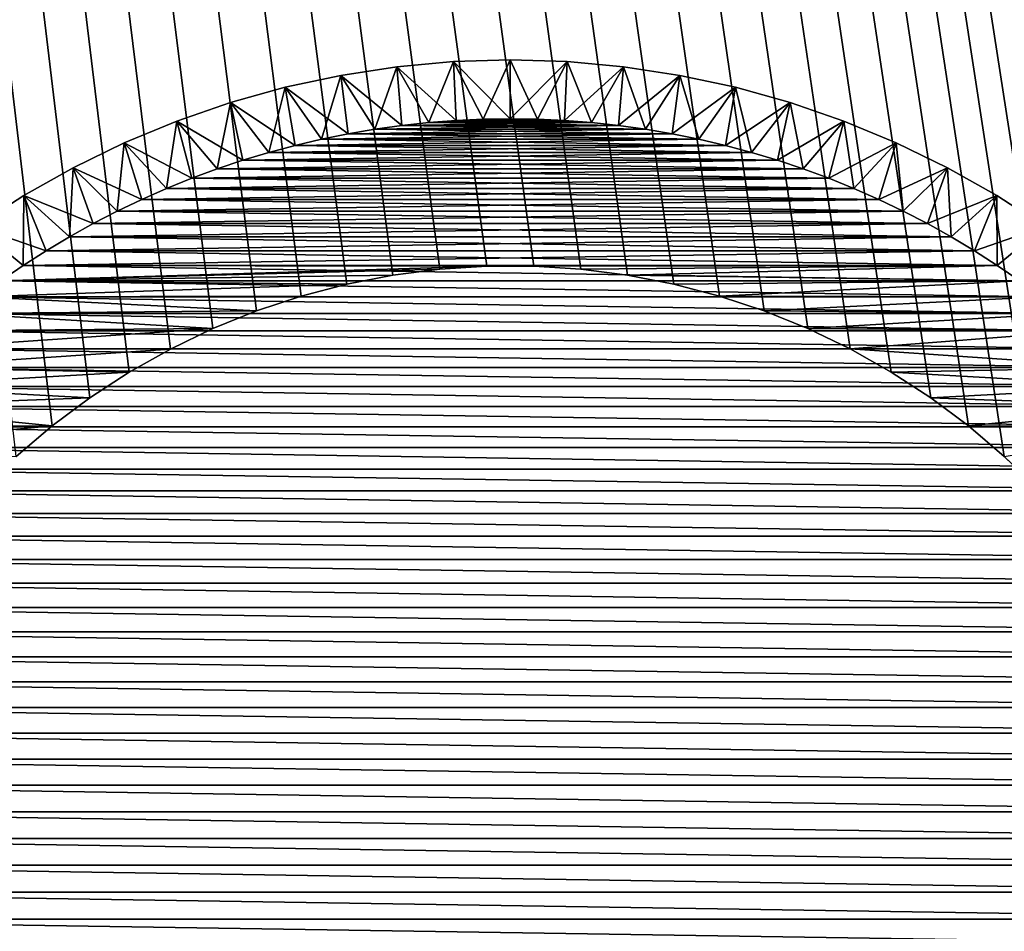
# Model space of a CAD drawing. Extents: x -260 to 260, y -882 to 882.
# Tile 46 of 234: x 192 to 208, y -599 to -583. Entities that reach past the tile are written whole.
import ezdxf

# ---------------------------------------------------------------- set-up
doc = ezdxf.new("R2010")
doc.units = 0
doc.header["$LTSCALE"] = 21.359881
for name, color, linetype in [('1', 7, 'CONTINUOUS'), ('11', 7, 'CONTINUOUS'), ('12', 7, 'CONTINUOUS'), ('17', 7, 'CONTINUOUS'), ('2', 7, 'CONTINUOUS'), ('7', 7, 'CONTINUOUS'), ('86', 7, 'CONTINUOUS'), ('88', 7, 'CONTINUOUS')]:
    doc.layers.add(name, color=color, linetype=linetype)

msp = doc.modelspace()

# ---------------------------------------------------------------- linework, layer by layer
at = {"layer": '1', "color": 7, "linetype": 'CONTINUOUS'}
for points in [[(-253.525, 0), (-253.525, -812.5), (253.525, 0), (-253.525, 0)], [(253.525, 0), (-253.525, -812.5), (253.525, -812.5), (253.525, 0)]]:
    msp.add_3dface(points, dxfattribs=at)
at = {"layer": '11', "color": 7, "linetype": 'CONTINUOUS'}
for points in [[(199.538, -585.007, -20), (199.077, -585.028, -20), (200.462, -585.007, -20), (199.538, -585.007, -20)], [(200.462, -585.007, -20), (199.077, -585.028, -20), (200.923, -585.028, -20), (200.462, -585.007, -20)], [(200, -585, -20), (199.538, -585.007, -20), (200.462, -585.007, -20), (200, -585, -20)], [(197.699, -585.178, -20), (197.244, -585.255, -20), (202.301, -585.178, -20), (197.699, -585.178, -20)], [(202.301, -585.178, -20), (197.244, -585.255, -20), (202.756, -585.255, -20), (202.301, -585.178, -20)], [(198.157, -585.114, -20), (197.699, -585.178, -20), (201.843, -585.114, -20), (198.157, -585.114, -20)], [(201.843, -585.114, -20), (197.699, -585.178, -20), (202.301, -585.178, -20), (201.843, -585.114, -20)], [(198.616, -585.064, -20), (198.157, -585.114, -20), (201.384, -585.064, -20), (198.616, -585.064, -20)], [(201.384, -585.064, -20), (198.157, -585.114, -20), (201.843, -585.114, -20), (201.384, -585.064, -20)], [(199.077, -585.028, -20), (198.616, -585.064, -20), (200.923, -585.028, -20), (199.077, -585.028, -20)], [(200.923, -585.028, -20), (198.616, -585.064, -20), (201.384, -585.064, -20), (200.923, -585.028, -20)], [(196.791, -585.347, -20), (196.341, -585.453, -20), (203.209, -585.347, -20), (196.791, -585.347, -20)], [(203.209, -585.347, -20), (196.341, -585.453, -20), (203.659, -585.453, -20), (203.209, -585.347, -20)], [(197.244, -585.255, -20), (196.791, -585.347, -20), (202.756, -585.255, -20), (197.244, -585.255, -20)], [(202.756, -585.255, -20), (196.791, -585.347, -20), (203.209, -585.347, -20), (202.756, -585.255, -20)], [(196.341, -585.453, -20), (195.895, -585.573, -20), (203.659, -585.453, -20), (196.341, -585.453, -20)], [(203.659, -585.453, -20), (195.895, -585.573, -20), (204.105, -585.573, -20), (203.659, -585.453, -20)], [(195.895, -585.573, -20), (195.453, -585.706, -20), (204.105, -585.573, -20), (195.895, -585.573, -20)], [(204.105, -585.573, -20), (195.453, -585.706, -20), (204.547, -585.706, -20), (204.105, -585.573, -20)], [(195.015, -585.853, -20), (194.581, -586.013, -20), (204.985, -585.853, -20), (195.015, -585.853, -20)], [(204.985, -585.853, -20), (194.581, -586.013, -20), (205.419, -586.013, -20), (204.985, -585.853, -20)], [(195.453, -585.706, -20), (195.015, -585.853, -20), (204.547, -585.706, -20), (195.453, -585.706, -20)], [(204.547, -585.706, -20), (195.015, -585.853, -20), (204.985, -585.853, -20), (204.547, -585.706, -20)], [(194.581, -586.013, -20), (194.153, -586.186, -20), (205.419, -586.013, -20), (194.581, -586.013, -20)], [(205.419, -586.013, -20), (194.153, -586.186, -20), (205.847, -586.186, -20), (205.419, -586.013, -20)], [(194.153, -586.186, -20), (193.731, -586.373, -20), (205.847, -586.186, -20), (194.153, -586.186, -20)], [(205.847, -586.186, -20), (193.731, -586.373, -20), (206.269, -586.373, -20), (205.847, -586.186, -20)], [(193.731, -586.373, -20), (193.314, -586.573, -20), (206.269, -586.373, -20), (193.731, -586.373, -20)], [(206.269, -586.373, -20), (193.314, -586.573, -20), (206.686, -586.573, -20), (206.269, -586.373, -20)], [(193.314, -586.573, -20), (192.904, -586.785, -20), (206.686, -586.573, -20), (193.314, -586.573, -20)], [(206.686, -586.573, -20), (192.904, -586.785, -20), (207.096, -586.785, -20), (206.686, -586.573, -20)], [(192.904, -586.785, -20), (192.5, -587.01, -20), (207.096, -586.785, -20), (192.904, -586.785, -20)], [(207.096, -586.785, -20), (192.5, -587.01, -20), (207.5, -587.01, -20), (207.096, -586.785, -20)], [(192.5, -587.01, -20), (192.104, -587.247, -20), (207.5, -587.01, -20), (192.5, -587.01, -20)], [(207.5, -587.01, -20), (192.104, -587.247, -20), (207.896, -587.247, -20), (207.5, -587.01, -20)], [(192.104, -587.247, -20), (191.715, -587.496, -20), (207.896, -587.247, -20), (192.104, -587.247, -20)], [(207.896, -587.247, -20), (191.715, -587.496, -20), (208.285, -587.496, -20), (207.896, -587.247, -20)], [(191.333, -587.757, -20), (199.599, -587.506, -20), (191.715, -587.496, -20), (191.333, -587.757, -20)], [(198.8, -587.558, -20), (199.599, -587.506, -20), (191.333, -587.757, -20), (198.8, -587.558, -20)], [(208.285, -587.496, -20), (191.715, -587.496, -20), (200.401, -587.506, -20), (208.285, -587.496, -20)], [(199.599, -587.506, -20), (200.401, -587.506, -20), (191.715, -587.496, -20), (199.599, -587.506, -20)], [(200.401, -587.506, -20), (201.2, -587.558, -20), (208.285, -587.496, -20), (200.401, -587.506, -20)], [(201.2, -587.558, -20), (201.995, -587.66, -20), (208.285, -587.496, -20), (201.2, -587.558, -20)], [(208.285, -587.496, -20), (201.995, -587.66, -20), (208.667, -587.757, -20), (208.285, -587.496, -20)], [(198.005, -587.66, -20), (198.8, -587.558, -20), (191.333, -587.757, -20), (198.005, -587.66, -20)], [(197.218, -587.813, -20), (198.005, -587.66, -20), (191.333, -587.757, -20), (197.218, -587.813, -20)], [(201.995, -587.66, -20), (202.782, -587.813, -20), (208.667, -587.757, -20), (201.995, -587.66, -20)], [(190.96, -588.03, -20), (197.218, -587.813, -20), (191.333, -587.757, -20), (190.96, -588.03, -20)], [(196.443, -588.017, -20), (197.218, -587.813, -20), (190.96, -588.03, -20), (196.443, -588.017, -20)], [(202.782, -587.813, -20), (203.557, -588.017, -20), (208.667, -587.757, -20), (202.782, -587.813, -20)], [(208.667, -587.757, -20), (203.557, -588.017, -20), (209.04, -588.03, -20), (208.667, -587.757, -20)], [(190.596, -588.314, -20), (195.683, -588.269, -20), (190.96, -588.03, -20), (190.596, -588.314, -20)], [(195.683, -588.269, -20), (196.443, -588.017, -20), (190.96, -588.03, -20), (195.683, -588.269, -20)], [(203.557, -588.017, -20), (204.317, -588.269, -20), (209.04, -588.03, -20), (203.557, -588.017, -20)], [(209.04, -588.03, -20), (204.317, -588.269, -20), (209.404, -588.314, -20), (209.04, -588.03, -20)], [(190.241, -588.609, -20), (194.94, -588.57, -20), (190.596, -588.314, -20), (190.241, -588.609, -20)], [(194.94, -588.57, -20), (195.683, -588.269, -20), (190.596, -588.314, -20), (194.94, -588.57, -20)], [(204.317, -588.269, -20), (205.06, -588.57, -20), (209.404, -588.314, -20), (204.317, -588.269, -20)], [(209.404, -588.314, -20), (205.06, -588.57, -20), (209.759, -588.609, -20), (209.404, -588.314, -20)], [(194.218, -588.918, -20), (194.94, -588.57, -20), (189.895, -588.915, -20), (194.218, -588.918, -20)], [(189.895, -588.915, -20), (194.94, -588.57, -20), (190.241, -588.609, -20), (189.895, -588.915, -20)], [(205.06, -588.57, -20), (205.782, -588.917, -20), (209.759, -588.609, -20), (205.06, -588.57, -20)], [(209.759, -588.609, -20), (205.782, -588.917, -20), (210.105, -588.915, -20), (209.759, -588.609, -20)], [(189.558, -589.231, -20), (194.218, -588.918, -20), (189.895, -588.915, -20), (189.558, -589.231, -20)], [(193.52, -589.311, -20), (194.218, -588.918, -20), (189.558, -589.231, -20), (193.52, -589.311, -20)], [(210.105, -588.915, -20), (205.782, -588.917, -20), (210.442, -589.231, -20), (210.105, -588.915, -20)], [(205.782, -588.917, -20), (206.48, -589.311, -20), (210.442, -589.231, -20), (205.782, -588.917, -20)], [(189.231, -589.558, -20), (193.52, -589.311, -20), (189.558, -589.231, -20), (189.231, -589.558, -20)], [(192.848, -589.748, -20), (193.52, -589.311, -20), (189.231, -589.558, -20), (192.848, -589.748, -20)], [(210.442, -589.231, -20), (206.48, -589.311, -20), (210.769, -589.558, -20), (210.442, -589.231, -20)], [(206.48, -589.311, -20), (207.152, -589.748, -20), (210.769, -589.558, -20), (206.48, -589.311, -20)], [(188.915, -589.895, -20), (192.848, -589.748, -20), (189.231, -589.558, -20), (188.915, -589.895, -20)], [(210.769, -589.558, -20), (207.152, -589.748, -20), (211.085, -589.895, -20), (210.769, -589.558, -20)], [(192.206, -590.227, -20), (192.848, -589.748, -20), (188.915, -589.895, -20), (192.206, -590.227, -20)], [(207.152, -589.748, -20), (207.794, -590.227, -20), (211.085, -589.895, -20), (207.152, -589.748, -20)], [(188.609, -590.241, -20), (192.206, -590.227, -20), (188.915, -589.895, -20), (188.609, -590.241, -20)], [(211.085, -589.895, -20), (207.794, -590.227, -20), (211.391, -590.241, -20), (211.085, -589.895, -20)], [(191.596, -590.747, -20), (192.206, -590.227, -20), (188.314, -590.596, -20), (191.596, -590.747, -20)], [(188.314, -590.596, -20), (192.206, -590.227, -20), (188.609, -590.241, -20), (188.314, -590.596, -20)], [(207.794, -590.227, -20), (208.404, -590.747, -20), (211.391, -590.241, -20), (207.794, -590.227, -20)]]:
    msp.add_3dface(points, dxfattribs=at)
at = {"layer": '12', "color": 7, "linetype": 'CONTINUOUS'}
for points in [[(199.538, -585.007, -70), (200.923, -585.028, -70), (199.077, -585.028, -70), (199.538, -585.007, -70)], [(200, -585, -70), (200.462, -585.007, -70), (199.538, -585.007, -70), (200, -585, -70)], [(200.462, -585.007, -70), (200.923, -585.028, -70), (199.538, -585.007, -70), (200.462, -585.007, -70)], [(197.699, -585.178, -70), (202.756, -585.255, -70), (197.244, -585.255, -70), (197.699, -585.178, -70)], [(198.157, -585.114, -70), (202.301, -585.178, -70), (197.699, -585.178, -70), (198.157, -585.114, -70)], [(202.301, -585.178, -70), (202.756, -585.255, -70), (197.699, -585.178, -70), (202.301, -585.178, -70)], [(198.616, -585.064, -70), (201.843, -585.114, -70), (198.157, -585.114, -70), (198.616, -585.064, -70)], [(201.843, -585.114, -70), (202.301, -585.178, -70), (198.157, -585.114, -70), (201.843, -585.114, -70)], [(199.077, -585.028, -70), (201.384, -585.064, -70), (198.616, -585.064, -70), (199.077, -585.028, -70)], [(201.384, -585.064, -70), (201.843, -585.114, -70), (198.616, -585.064, -70), (201.384, -585.064, -70)], [(200.923, -585.028, -70), (201.384, -585.064, -70), (199.077, -585.028, -70), (200.923, -585.028, -70)], [(196.791, -585.347, -70), (203.659, -585.453, -70), (196.341, -585.453, -70), (196.791, -585.347, -70)], [(197.244, -585.255, -70), (203.209, -585.347, -70), (196.791, -585.347, -70), (197.244, -585.255, -70)], [(203.209, -585.347, -70), (203.659, -585.453, -70), (196.791, -585.347, -70), (203.209, -585.347, -70)], [(202.756, -585.255, -70), (203.209, -585.347, -70), (197.244, -585.255, -70), (202.756, -585.255, -70)], [(196.341, -585.453, -70), (204.105, -585.573, -70), (195.895, -585.573, -70), (196.341, -585.453, -70)], [(203.659, -585.453, -70), (204.105, -585.573, -70), (196.341, -585.453, -70), (203.659, -585.453, -70)], [(195.895, -585.573, -70), (204.547, -585.706, -70), (195.453, -585.706, -70), (195.895, -585.573, -70)], [(204.105, -585.573, -70), (204.547, -585.706, -70), (195.895, -585.573, -70), (204.105, -585.573, -70)], [(195.015, -585.853, -70), (205.419, -586.013, -70), (194.581, -586.013, -70), (195.015, -585.853, -70)], [(195.453, -585.706, -70), (204.985, -585.853, -70), (195.015, -585.853, -70), (195.453, -585.706, -70)], [(204.985, -585.853, -70), (205.419, -586.013, -70), (195.015, -585.853, -70), (204.985, -585.853, -70)], [(204.547, -585.706, -70), (204.985, -585.853, -70), (195.453, -585.706, -70), (204.547, -585.706, -70)], [(194.581, -586.013, -70), (205.847, -586.186, -70), (194.153, -586.186, -70), (194.581, -586.013, -70)], [(205.419, -586.013, -70), (205.847, -586.186, -70), (194.581, -586.013, -70), (205.419, -586.013, -70)], [(194.153, -586.186, -70), (206.269, -586.373, -70), (193.731, -586.373, -70), (194.153, -586.186, -70)], [(205.847, -586.186, -70), (206.269, -586.373, -70), (194.153, -586.186, -70), (205.847, -586.186, -70)], [(193.731, -586.373, -70), (206.686, -586.573, -70), (193.314, -586.573, -70), (193.731, -586.373, -70)], [(206.269, -586.373, -70), (206.686, -586.573, -70), (193.731, -586.373, -70), (206.269, -586.373, -70)], [(193.314, -586.573, -70), (207.096, -586.785, -70), (192.904, -586.785, -70), (193.314, -586.573, -70)], [(206.686, -586.573, -70), (207.096, -586.785, -70), (193.314, -586.573, -70), (206.686, -586.573, -70)], [(192.904, -586.785, -70), (207.5, -587.01, -70), (192.5, -587.01, -70), (192.904, -586.785, -70)], [(207.096, -586.785, -70), (207.5, -587.01, -70), (192.904, -586.785, -70), (207.096, -586.785, -70)], [(192.5, -587.01, -70), (207.896, -587.247, -70), (192.104, -587.247, -70), (192.5, -587.01, -70)], [(207.5, -587.01, -70), (207.896, -587.247, -70), (192.5, -587.01, -70), (207.5, -587.01, -70)], [(192.104, -587.247, -70), (208.285, -587.496, -70), (191.715, -587.496, -70), (192.104, -587.247, -70)], [(207.896, -587.247, -70), (208.285, -587.496, -70), (192.104, -587.247, -70), (207.896, -587.247, -70)], [(191.715, -587.496, -70), (208.667, -587.757, -70), (191.333, -587.757, -70), (191.715, -587.496, -70)], [(208.285, -587.496, -70), (208.667, -587.757, -70), (191.715, -587.496, -70), (208.285, -587.496, -70)], [(191.333, -587.757, -70), (209.04, -588.03, -70), (190.96, -588.03, -70), (191.333, -587.757, -70)], [(208.667, -587.757, -70), (209.04, -588.03, -70), (191.333, -587.757, -70), (208.667, -587.757, -70)], [(190.96, -588.03, -70), (209.404, -588.314, -70), (190.596, -588.314, -70), (190.96, -588.03, -70)], [(209.04, -588.03, -70), (209.404, -588.314, -70), (190.96, -588.03, -70), (209.04, -588.03, -70)], [(190.596, -588.314, -70), (209.759, -588.609, -70), (190.241, -588.609, -70), (190.596, -588.314, -70)], [(209.404, -588.314, -70), (209.759, -588.609, -70), (190.596, -588.314, -70), (209.404, -588.314, -70)], [(190.241, -588.609, -70), (210.105, -588.915, -70), (189.895, -588.915, -70), (190.241, -588.609, -70)], [(209.759, -588.609, -70), (210.105, -588.915, -70), (190.241, -588.609, -70), (209.759, -588.609, -70)], [(189.895, -588.915, -70), (210.442, -589.231, -70), (189.558, -589.231, -70), (189.895, -588.915, -70)], [(210.105, -588.915, -70), (210.442, -589.231, -70), (189.895, -588.915, -70), (210.105, -588.915, -70)], [(189.558, -589.231, -70), (210.769, -589.558, -70), (189.231, -589.558, -70), (189.558, -589.231, -70)], [(210.442, -589.231, -70), (210.769, -589.558, -70), (189.558, -589.231, -70), (210.442, -589.231, -70)], [(189.231, -589.558, -70), (211.085, -589.895, -70), (188.915, -589.895, -70), (189.231, -589.558, -70)], [(210.769, -589.558, -70), (211.085, -589.895, -70), (189.231, -589.558, -70), (210.769, -589.558, -70)], [(188.915, -589.895, -70), (211.391, -590.241, -70), (188.609, -590.241, -70), (188.915, -589.895, -70)], [(211.085, -589.895, -70), (211.391, -590.241, -70), (188.915, -589.895, -70), (211.085, -589.895, -70)], [(188.609, -590.241, -70), (211.686, -590.596, -70), (188.314, -590.596, -70), (188.609, -590.241, -70)], [(211.391, -590.241, -70), (211.686, -590.596, -70), (188.609, -590.241, -70), (211.391, -590.241, -70)], [(188.314, -590.596, -70), (211.97, -590.96, -70), (188.03, -590.96, -70), (188.314, -590.596, -70)], [(211.686, -590.596, -70), (211.97, -590.96, -70), (188.314, -590.596, -70), (211.686, -590.596, -70)], [(188.03, -590.96, -70), (212.243, -591.333, -70), (187.757, -591.333, -70), (188.03, -590.96, -70)], [(211.97, -590.96, -70), (212.243, -591.333, -70), (188.03, -590.96, -70), (211.97, -590.96, -70)], [(187.757, -591.333, -70), (212.504, -591.715, -70), (187.496, -591.715, -70), (187.757, -591.333, -70)], [(212.243, -591.333, -70), (212.504, -591.715, -70), (187.757, -591.333, -70), (212.243, -591.333, -70)], [(187.496, -591.715, -70), (212.753, -592.104, -70), (187.247, -592.104, -70), (187.496, -591.715, -70)], [(212.504, -591.715, -70), (212.753, -592.104, -70), (187.496, -591.715, -70), (212.504, -591.715, -70)], [(187.247, -592.104, -70), (212.99, -592.5, -70), (187.01, -592.5, -70), (187.247, -592.104, -70)], [(212.753, -592.104, -70), (212.99, -592.5, -70), (187.247, -592.104, -70), (212.753, -592.104, -70)], [(187.01, -592.5, -70), (213.215, -592.904, -70), (186.785, -592.904, -70), (187.01, -592.5, -70)], [(212.99, -592.5, -70), (213.215, -592.904, -70), (187.01, -592.5, -70), (212.99, -592.5, -70)], [(186.785, -592.904, -70), (213.427, -593.314, -70), (186.573, -593.314, -70), (186.785, -592.904, -70)], [(213.215, -592.904, -70), (213.427, -593.314, -70), (186.785, -592.904, -70), (213.215, -592.904, -70)], [(186.573, -593.314, -70), (213.627, -593.731, -70), (186.373, -593.731, -70), (186.573, -593.314, -70)], [(213.427, -593.314, -70), (213.627, -593.731, -70), (186.573, -593.314, -70), (213.427, -593.314, -70)], [(186.373, -593.731, -70), (213.814, -594.153, -70), (186.186, -594.153, -70), (186.373, -593.731, -70)], [(213.627, -593.731, -70), (213.814, -594.153, -70), (186.373, -593.731, -70), (213.627, -593.731, -70)], [(186.186, -594.153, -70), (213.987, -594.581, -70), (186.013, -594.581, -70), (186.186, -594.153, -70)], [(213.814, -594.153, -70), (213.987, -594.581, -70), (186.186, -594.153, -70), (213.814, -594.153, -70)], [(186.013, -594.581, -70), (214.147, -595.015, -70), (185.853, -595.015, -70), (186.013, -594.581, -70)], [(213.987, -594.581, -70), (214.147, -595.015, -70), (186.013, -594.581, -70), (213.987, -594.581, -70)], [(185.853, -595.015, -70), (214.294, -595.453, -70), (185.706, -595.453, -70), (185.853, -595.015, -70)], [(214.147, -595.015, -70), (214.294, -595.453, -70), (185.853, -595.015, -70), (214.147, -595.015, -70)], [(185.706, -595.453, -70), (214.427, -595.895, -70), (185.573, -595.895, -70), (185.706, -595.453, -70)], [(214.294, -595.453, -70), (214.427, -595.895, -70), (185.706, -595.453, -70), (214.294, -595.453, -70)], [(185.573, -595.895, -70), (214.547, -596.341, -70), (185.453, -596.341, -70), (185.573, -595.895, -70)], [(214.427, -595.895, -70), (214.547, -596.341, -70), (185.573, -595.895, -70), (214.427, -595.895, -70)], [(185.453, -596.341, -70), (214.653, -596.791, -70), (185.347, -596.791, -70), (185.453, -596.341, -70)], [(214.547, -596.341, -70), (214.653, -596.791, -70), (185.453, -596.341, -70), (214.547, -596.341, -70)], [(185.347, -596.791, -70), (214.745, -597.244, -70), (185.255, -597.244, -70), (185.347, -596.791, -70)], [(214.653, -596.791, -70), (214.745, -597.244, -70), (185.347, -596.791, -70), (214.653, -596.791, -70)], [(185.255, -597.244, -70), (214.822, -597.699, -70), (185.178, -597.699, -70), (185.255, -597.244, -70)], [(214.745, -597.244, -70), (214.822, -597.699, -70), (185.255, -597.244, -70), (214.745, -597.244, -70)], [(185.178, -597.699, -70), (214.886, -598.157, -70), (185.114, -598.157, -70), (185.178, -597.699, -70)], [(214.822, -597.699, -70), (214.886, -598.157, -70), (185.178, -597.699, -70), (214.822, -597.699, -70)], [(185.114, -598.157, -70), (214.936, -598.616, -70), (185.064, -598.616, -70), (185.114, -598.157, -70)], [(214.886, -598.157, -70), (214.936, -598.616, -70), (185.114, -598.157, -70), (214.886, -598.157, -70)], [(185.064, -598.616, -70), (214.972, -599.077, -70), (185.028, -599.077, -70), (185.064, -598.616, -70)], [(214.936, -598.616, -70), (214.972, -599.077, -70), (185.064, -598.616, -70), (214.936, -598.616, -70)]]:
    msp.add_3dface(points, dxfattribs=at)
at = {"layer": '17', "color": 7, "linetype": 'CONTINUOUS'}
for points in [[(199.034, -584.029, -21), (200, -584, -21), (199.034, -584.029, -69), (199.034, -584.029, -21)], [(199.034, -584.029, -69), (200, -584, -21), (200, -584, -69), (199.034, -584.029, -69)], [(200, -584, -21), (200.966, -584.029, -21), (200, -584, -69), (200, -584, -21)], [(200, -584, -69), (200.966, -584.029, -21), (200.966, -584.029, -69), (200, -584, -69)], [(197.116, -584.262, -21), (198.071, -584.117, -21), (197.116, -584.262, -69), (197.116, -584.262, -21)], [(197.116, -584.262, -69), (198.071, -584.117, -21), (198.071, -584.117, -69), (197.116, -584.262, -69)], [(198.071, -584.117, -21), (199.034, -584.029, -21), (198.071, -584.117, -69), (198.071, -584.117, -21)], [(198.071, -584.117, -69), (199.034, -584.029, -21), (199.034, -584.029, -69), (198.071, -584.117, -69)], [(200.966, -584.029, -21), (201.929, -584.117, -21), (200.966, -584.029, -69), (200.966, -584.029, -21)], [(200.966, -584.029, -69), (201.929, -584.117, -21), (201.929, -584.117, -69), (200.966, -584.029, -69)], [(201.929, -584.117, -21), (202.884, -584.262, -21), (201.929, -584.117, -69), (201.929, -584.117, -21)], [(201.929, -584.117, -69), (202.884, -584.262, -21), (202.884, -584.262, -69), (201.929, -584.117, -69)], [(196.171, -584.465, -21), (197.116, -584.262, -21), (196.171, -584.465, -69), (196.171, -584.465, -21)], [(196.171, -584.465, -69), (197.116, -584.262, -21), (197.116, -584.262, -69), (196.171, -584.465, -69)], [(202.884, -584.262, -21), (203.829, -584.465, -21), (202.884, -584.262, -69), (202.884, -584.262, -21)], [(202.884, -584.262, -69), (203.829, -584.465, -21), (203.829, -584.465, -69), (202.884, -584.262, -69)], [(195.24, -584.724, -21), (196.171, -584.465, -21), (195.24, -584.724, -69), (195.24, -584.724, -21)], [(195.24, -584.724, -69), (196.171, -584.465, -21), (196.171, -584.465, -69), (195.24, -584.724, -69)], [(203.829, -584.465, -21), (204.76, -584.724, -21), (203.829, -584.465, -69), (203.829, -584.465, -21)], [(203.829, -584.465, -69), (204.76, -584.724, -21), (204.76, -584.724, -69), (203.829, -584.465, -69)], [(194.326, -585.04, -21), (195.24, -584.724, -21), (194.326, -585.04, -69), (194.326, -585.04, -21)], [(194.326, -585.04, -69), (195.24, -584.724, -21), (195.24, -584.724, -69), (194.326, -585.04, -69)], [(204.76, -584.724, -21), (205.674, -585.04, -21), (204.76, -584.724, -69), (204.76, -584.724, -21)], [(204.76, -584.724, -69), (205.674, -585.04, -21), (205.674, -585.04, -69), (204.76, -584.724, -69)], [(193.433, -585.41, -21), (194.326, -585.04, -21), (193.433, -585.41, -69), (193.433, -585.41, -21)], [(193.433, -585.41, -69), (194.326, -585.04, -21), (194.326, -585.04, -69), (193.433, -585.41, -69)], [(205.674, -585.04, -21), (206.567, -585.41, -21), (205.674, -585.04, -69), (205.674, -585.04, -21)], [(205.674, -585.04, -69), (206.567, -585.41, -21), (206.567, -585.41, -69), (205.674, -585.04, -69)], [(192.564, -585.833, -21), (193.433, -585.41, -21), (192.564, -585.833, -69), (192.564, -585.833, -21)], [(192.564, -585.833, -69), (193.433, -585.41, -21), (193.433, -585.41, -69), (192.564, -585.833, -69)], [(206.567, -585.41, -21), (207.436, -585.833, -21), (206.567, -585.41, -69), (206.567, -585.41, -21)], [(206.567, -585.41, -69), (207.436, -585.833, -21), (207.436, -585.833, -69), (206.567, -585.41, -69)], [(191.723, -586.307, -21), (192.564, -585.833, -21), (191.723, -586.307, -69), (191.723, -586.307, -21)], [(191.723, -586.307, -69), (192.564, -585.833, -21), (192.564, -585.833, -69), (191.723, -586.307, -69)], [(207.436, -585.833, -21), (208.277, -586.307, -21), (207.436, -585.833, -69), (207.436, -585.833, -21)], [(207.436, -585.833, -69), (208.277, -586.307, -21), (208.277, -586.307, -69), (207.436, -585.833, -69)], [(190.911, -586.832, -21), (191.723, -586.307, -21), (190.911, -586.832, -69), (190.911, -586.832, -21)], [(190.911, -586.832, -69), (191.723, -586.307, -21), (191.723, -586.307, -69), (190.911, -586.832, -69)], [(208.277, -586.307, -21), (209.089, -586.832, -21), (208.277, -586.307, -69), (208.277, -586.307, -21)], [(208.277, -586.307, -69), (209.089, -586.832, -21), (209.089, -586.832, -69), (208.277, -586.307, -69)]]:
    msp.add_3dface(points, dxfattribs=at)
at = {"layer": '2', "color": 7, "linetype": 'CONTINUOUS'}
for points in [[(152.5, -85, -9), (260.487, -812.5, -9), (136.739, -120, -9), (152.5, -85, -9)], [(237.5, -85, -9), (260.487, -812.5, -9), (152.5, -85, -9), (237.5, -85, -9)], [(260.487, -812.5, -9), (212.27, -597.611, -9), (136.739, -120, -9), (260.487, -812.5, -9)], [(192.206, -590.227, -9), (191.596, -590.747, -9), (136.739, -120, -9), (192.206, -590.227, -9)], [(192.848, -589.748, -9), (192.206, -590.227, -9), (136.739, -120, -9), (192.848, -589.748, -9)], [(193.52, -589.311, -9), (192.848, -589.748, -9), (136.739, -120, -9), (193.52, -589.311, -9)], [(194.218, -588.918, -9), (193.52, -589.311, -9), (136.739, -120, -9), (194.218, -588.918, -9)], [(194.94, -588.57, -9), (194.218, -588.918, -9), (136.739, -120, -9), (194.94, -588.57, -9)], [(195.683, -588.269, -9), (194.94, -588.57, -9), (136.739, -120, -9), (195.683, -588.269, -9)], [(196.443, -588.017, -9), (195.683, -588.269, -9), (136.739, -120, -9), (196.443, -588.017, -9)], [(197.218, -587.813, -9), (196.443, -588.017, -9), (136.739, -120, -9), (197.218, -587.813, -9)], [(198.005, -587.66, -9), (197.218, -587.813, -9), (136.739, -120, -9), (198.005, -587.66, -9)], [(198.8, -587.558, -9), (198.005, -587.66, -9), (136.739, -120, -9), (198.8, -587.558, -9)], [(199.599, -587.506, -9), (198.8, -587.558, -9), (136.739, -120, -9), (199.599, -587.506, -9)], [(200.401, -587.506, -9), (199.599, -587.506, -9), (136.739, -120, -9), (200.401, -587.506, -9)], [(201.2, -587.558, -9), (200.401, -587.506, -9), (136.739, -120, -9), (201.2, -587.558, -9)], [(201.995, -587.66, -9), (201.2, -587.558, -9), (136.739, -120, -9), (201.995, -587.66, -9)], [(202.782, -587.813, -9), (201.995, -587.66, -9), (136.739, -120, -9), (202.782, -587.813, -9)], [(203.557, -588.017, -9), (202.782, -587.813, -9), (136.739, -120, -9), (203.557, -588.017, -9)], [(204.317, -588.269, -9), (203.557, -588.017, -9), (136.739, -120, -9), (204.317, -588.269, -9)], [(205.06, -588.57, -9), (204.317, -588.269, -9), (136.739, -120, -9), (205.06, -588.57, -9)], [(205.782, -588.917, -9), (205.06, -588.57, -9), (136.739, -120, -9), (205.782, -588.917, -9)], [(206.48, -589.311, -9), (205.782, -588.917, -9), (136.739, -120, -9), (206.48, -589.311, -9)], [(207.152, -589.748, -9), (206.48, -589.311, -9), (136.739, -120, -9), (207.152, -589.748, -9)], [(207.794, -590.227, -9), (207.152, -589.748, -9), (136.739, -120, -9), (207.794, -590.227, -9)], [(208.404, -590.747, -9), (207.794, -590.227, -9), (136.739, -120, -9), (208.404, -590.747, -9)], [(208.979, -591.304, -9), (208.404, -590.747, -9), (136.739, -120, -9), (208.979, -591.304, -9)], [(209.518, -591.897, -9), (208.979, -591.304, -9), (136.739, -120, -9), (209.518, -591.897, -9)], [(210.018, -592.524, -9), (209.518, -591.897, -9), (136.739, -120, -9), (210.018, -592.524, -9)], [(210.476, -593.181, -9), (210.018, -592.524, -9), (136.739, -120, -9), (210.476, -593.181, -9)], [(210.891, -593.866, -9), (210.476, -593.181, -9), (136.739, -120, -9), (210.891, -593.866, -9)], [(211.262, -594.576, -9), (210.891, -593.866, -9), (136.739, -120, -9), (211.262, -594.576, -9)], [(211.586, -595.309, -9), (211.262, -594.576, -9), (136.739, -120, -9), (211.586, -595.309, -9)], [(211.863, -596.061, -9), (211.586, -595.309, -9), (136.739, -120, -9), (211.863, -596.061, -9)], [(212.091, -596.829, -9), (211.863, -596.061, -9), (136.739, -120, -9), (212.091, -596.829, -9)], [(212.27, -597.611, -9), (212.091, -596.829, -9), (136.739, -120, -9), (212.27, -597.611, -9)]]:
    msp.add_3dface(points, dxfattribs=at)
at = {"layer": '7', "color": 7, "linetype": 'CONTINUOUS'}
for points in [[(198.8, -587.558, -9), (199.599, -587.506, -9), (198.8, -587.558, -20), (198.8, -587.558, -9)], [(198.8, -587.558, -20), (199.599, -587.506, -9), (199.599, -587.506, -20), (198.8, -587.558, -20)], [(199.599, -587.506, -9), (200.401, -587.506, -9), (199.599, -587.506, -20), (199.599, -587.506, -9)], [(199.599, -587.506, -20), (200.401, -587.506, -9), (200.401, -587.506, -20), (199.599, -587.506, -20)], [(200.401, -587.506, -9), (201.2, -587.558, -9), (200.401, -587.506, -20), (200.401, -587.506, -9)], [(200.401, -587.506, -20), (201.2, -587.558, -9), (201.2, -587.558, -20), (200.401, -587.506, -20)], [(197.218, -587.813, -9), (198.005, -587.66, -9), (197.218, -587.813, -20), (197.218, -587.813, -9)], [(197.218, -587.813, -20), (198.005, -587.66, -9), (198.005, -587.66, -20), (197.218, -587.813, -20)], [(198.005, -587.66, -9), (198.8, -587.558, -9), (198.005, -587.66, -20), (198.005, -587.66, -9)], [(198.005, -587.66, -20), (198.8, -587.558, -9), (198.8, -587.558, -20), (198.005, -587.66, -20)], [(201.2, -587.558, -9), (201.995, -587.66, -9), (201.2, -587.558, -20), (201.2, -587.558, -9)], [(201.2, -587.558, -20), (201.995, -587.66, -9), (201.995, -587.66, -20), (201.2, -587.558, -20)], [(201.995, -587.66, -9), (202.782, -587.813, -9), (201.995, -587.66, -20), (201.995, -587.66, -9)], [(201.995, -587.66, -20), (202.782, -587.813, -9), (202.782, -587.813, -20), (201.995, -587.66, -20)], [(196.443, -588.017, -9), (197.218, -587.813, -9), (196.443, -588.017, -20), (196.443, -588.017, -9)], [(196.443, -588.017, -20), (197.218, -587.813, -9), (197.218, -587.813, -20), (196.443, -588.017, -20)], [(202.782, -587.813, -9), (203.557, -588.017, -9), (202.782, -587.813, -20), (202.782, -587.813, -9)], [(202.782, -587.813, -20), (203.557, -588.017, -9), (203.557, -588.017, -20), (202.782, -587.813, -20)], [(195.683, -588.269, -9), (196.443, -588.017, -9), (195.683, -588.269, -20), (195.683, -588.269, -9)], [(195.683, -588.269, -20), (196.443, -588.017, -9), (196.443, -588.017, -20), (195.683, -588.269, -20)], [(203.557, -588.017, -9), (204.317, -588.269, -9), (203.557, -588.017, -20), (203.557, -588.017, -9)], [(203.557, -588.017, -20), (204.317, -588.269, -9), (204.317, -588.269, -20), (203.557, -588.017, -20)], [(194.94, -588.57, -9), (195.683, -588.269, -9), (194.94, -588.57, -20), (194.94, -588.57, -9)], [(194.94, -588.57, -20), (195.683, -588.269, -9), (195.683, -588.269, -20), (194.94, -588.57, -20)], [(204.317, -588.269, -9), (205.06, -588.57, -9), (204.317, -588.269, -20), (204.317, -588.269, -9)], [(204.317, -588.269, -20), (205.06, -588.57, -9), (205.06, -588.57, -20), (204.317, -588.269, -20)], [(194.218, -588.918, -9), (194.94, -588.57, -9), (194.218, -588.918, -20), (194.218, -588.918, -9)], [(194.218, -588.918, -20), (194.94, -588.57, -9), (194.94, -588.57, -20), (194.218, -588.918, -20)], [(205.06, -588.57, -9), (205.782, -588.917, -9), (205.06, -588.57, -20), (205.06, -588.57, -9)], [(205.06, -588.57, -20), (205.782, -588.917, -9), (205.782, -588.917, -20), (205.06, -588.57, -20)], [(193.52, -589.311, -9), (194.218, -588.918, -9), (193.52, -589.311, -20), (193.52, -589.311, -9)], [(193.52, -589.311, -20), (194.218, -588.918, -9), (194.218, -588.918, -20), (193.52, -589.311, -20)], [(205.782, -588.917, -9), (206.48, -589.311, -9), (205.782, -588.917, -20), (205.782, -588.917, -9)], [(205.782, -588.917, -20), (206.48, -589.311, -9), (206.48, -589.311, -20), (205.782, -588.917, -20)], [(192.848, -589.748, -9), (193.52, -589.311, -9), (192.848, -589.748, -20), (192.848, -589.748, -9)], [(192.848, -589.748, -20), (193.52, -589.311, -9), (193.52, -589.311, -20), (192.848, -589.748, -20)], [(206.48, -589.311, -9), (207.152, -589.748, -9), (206.48, -589.311, -20), (206.48, -589.311, -9)], [(206.48, -589.311, -20), (207.152, -589.748, -9), (207.152, -589.748, -20), (206.48, -589.311, -20)], [(192.206, -590.227, -9), (192.848, -589.748, -9), (192.206, -590.227, -20), (192.206, -590.227, -9)], [(192.206, -590.227, -20), (192.848, -589.748, -9), (192.848, -589.748, -20), (192.206, -590.227, -20)], [(207.152, -589.748, -9), (207.794, -590.227, -9), (207.152, -589.748, -20), (207.152, -589.748, -9)], [(207.152, -589.748, -20), (207.794, -590.227, -9), (207.794, -590.227, -20), (207.152, -589.748, -20)], [(191.596, -590.747, -9), (192.206, -590.227, -9), (191.596, -590.747, -20), (191.596, -590.747, -9)], [(191.596, -590.747, -20), (192.206, -590.227, -9), (192.206, -590.227, -20), (191.596, -590.747, -20)], [(207.794, -590.227, -9), (208.404, -590.747, -9), (207.794, -590.227, -20), (207.794, -590.227, -9)], [(207.794, -590.227, -20), (208.404, -590.747, -9), (208.404, -590.747, -20), (207.794, -590.227, -20)], [(208.404, -590.747, -9), (208.979, -591.304, -9), (208.404, -590.747, -20), (208.404, -590.747, -9)]]:
    msp.add_3dface(points, dxfattribs=at)
at = {"layer": '86', "color": 7, "linetype": 'CONTINUOUS'}
for points in [[(200, -585, -20), (200, -584, -21), (199.034, -584.029, -21), (200, -585, -20)], [(200, -585, -20), (200.462, -585.007, -20), (200, -584, -21), (200, -585, -20)], [(200.462, -585.007, -20), (200.966, -584.029, -21), (200, -584, -21), (200.462, -585.007, -20)], [(198.157, -585.114, -20), (198.071, -584.117, -21), (197.116, -584.262, -21), (198.157, -585.114, -20)], [(199.077, -585.028, -20), (199.034, -584.029, -21), (198.071, -584.117, -21), (199.077, -585.028, -20)], [(198.157, -585.114, -20), (198.616, -585.064, -20), (198.071, -584.117, -21), (198.157, -585.114, -20)], [(198.616, -585.064, -20), (199.077, -585.028, -20), (198.071, -584.117, -21), (198.616, -585.064, -20)], [(199.077, -585.028, -20), (199.538, -585.007, -20), (199.034, -584.029, -21), (199.077, -585.028, -20)], [(199.538, -585.007, -20), (200, -585, -20), (199.034, -584.029, -21), (199.538, -585.007, -20)], [(200.462, -585.007, -20), (200.923, -585.028, -20), (200.966, -584.029, -21), (200.462, -585.007, -20)], [(200.923, -585.028, -20), (201.384, -585.064, -20), (200.966, -584.029, -21), (200.923, -585.028, -20)], [(201.384, -585.064, -20), (201.929, -584.117, -21), (200.966, -584.029, -21), (201.384, -585.064, -20)], [(201.384, -585.064, -20), (201.843, -585.114, -20), (201.929, -584.117, -21), (201.384, -585.064, -20)], [(201.843, -585.114, -20), (202.301, -585.178, -20), (201.929, -584.117, -21), (201.843, -585.114, -20)], [(202.301, -585.178, -20), (202.884, -584.262, -21), (201.929, -584.117, -21), (202.301, -585.178, -20)], [(197.244, -585.255, -20), (197.116, -584.262, -21), (196.171, -584.465, -21), (197.244, -585.255, -20)], [(197.244, -585.255, -20), (197.699, -585.178, -20), (197.116, -584.262, -21), (197.244, -585.255, -20)], [(197.699, -585.178, -20), (198.157, -585.114, -20), (197.116, -584.262, -21), (197.699, -585.178, -20)], [(202.301, -585.178, -20), (202.756, -585.255, -20), (202.884, -584.262, -21), (202.301, -585.178, -20)], [(202.756, -585.255, -20), (203.209, -585.347, -20), (202.884, -584.262, -21), (202.756, -585.255, -20)], [(203.209, -585.347, -20), (203.829, -584.465, -21), (202.884, -584.262, -21), (203.209, -585.347, -20)], [(196.341, -585.453, -20), (196.171, -584.465, -21), (195.24, -584.724, -21), (196.341, -585.453, -20)], [(196.341, -585.453, -20), (196.791, -585.347, -20), (196.171, -584.465, -21), (196.341, -585.453, -20)], [(196.791, -585.347, -20), (197.244, -585.255, -20), (196.171, -584.465, -21), (196.791, -585.347, -20)], [(203.209, -585.347, -20), (203.659, -585.453, -20), (203.829, -584.465, -21), (203.209, -585.347, -20)], [(203.659, -585.453, -20), (204.105, -585.573, -20), (203.829, -584.465, -21), (203.659, -585.453, -20)], [(204.105, -585.573, -20), (204.76, -584.724, -21), (203.829, -584.465, -21), (204.105, -585.573, -20)], [(195.453, -585.706, -20), (195.24, -584.724, -21), (194.326, -585.04, -21), (195.453, -585.706, -20)], [(195.453, -585.706, -20), (195.895, -585.573, -20), (195.24, -584.724, -21), (195.453, -585.706, -20)], [(195.895, -585.573, -20), (196.341, -585.453, -20), (195.24, -584.724, -21), (195.895, -585.573, -20)], [(204.105, -585.573, -20), (204.547, -585.706, -20), (204.76, -584.724, -21), (204.105, -585.573, -20)], [(204.547, -585.706, -20), (204.985, -585.853, -20), (204.76, -584.724, -21), (204.547, -585.706, -20)], [(204.985, -585.853, -20), (205.674, -585.04, -21), (204.76, -584.724, -21), (204.985, -585.853, -20)], [(194.581, -586.013, -20), (194.326, -585.04, -21), (193.433, -585.41, -21), (194.581, -586.013, -20)], [(194.581, -586.013, -20), (195.015, -585.853, -20), (194.326, -585.04, -21), (194.581, -586.013, -20)], [(195.015, -585.853, -20), (195.453, -585.706, -20), (194.326, -585.04, -21), (195.015, -585.853, -20)], [(204.985, -585.853, -20), (205.419, -586.013, -20), (205.674, -585.04, -21), (204.985, -585.853, -20)], [(205.419, -586.013, -20), (205.847, -586.186, -20), (205.674, -585.04, -21), (205.419, -586.013, -20)], [(205.847, -586.186, -20), (206.567, -585.41, -21), (205.674, -585.04, -21), (205.847, -586.186, -20)], [(193.731, -586.373, -20), (193.433, -585.41, -21), (192.564, -585.833, -21), (193.731, -586.373, -20)], [(193.731, -586.373, -20), (194.153, -586.186, -20), (193.433, -585.41, -21), (193.731, -586.373, -20)], [(194.153, -586.186, -20), (194.581, -586.013, -20), (193.433, -585.41, -21), (194.153, -586.186, -20)], [(205.847, -586.186, -20), (206.269, -586.373, -20), (206.567, -585.41, -21), (205.847, -586.186, -20)], [(206.269, -586.373, -20), (206.686, -586.573, -20), (206.567, -585.41, -21), (206.269, -586.373, -20)], [(206.686, -586.573, -20), (207.436, -585.833, -21), (206.567, -585.41, -21), (206.686, -586.573, -20)], [(192.904, -586.785, -20), (192.564, -585.833, -21), (191.723, -586.307, -21), (192.904, -586.785, -20)], [(192.904, -586.785, -20), (193.314, -586.573, -20), (192.564, -585.833, -21), (192.904, -586.785, -20)], [(193.314, -586.573, -20), (193.731, -586.373, -20), (192.564, -585.833, -21), (193.314, -586.573, -20)], [(206.686, -586.573, -20), (207.096, -586.785, -20), (207.436, -585.833, -21), (206.686, -586.573, -20)], [(207.096, -586.785, -20), (207.5, -587.01, -20), (207.436, -585.833, -21), (207.096, -586.785, -20)], [(207.5, -587.01, -20), (208.277, -586.307, -21), (207.436, -585.833, -21), (207.5, -587.01, -20)], [(192.104, -587.247, -20), (191.723, -586.307, -21), (190.911, -586.832, -21), (192.104, -587.247, -20)], [(192.104, -587.247, -20), (192.5, -587.01, -20), (191.723, -586.307, -21), (192.104, -587.247, -20)], [(192.5, -587.01, -20), (192.904, -586.785, -20), (191.723, -586.307, -21), (192.5, -587.01, -20)], [(207.5, -587.01, -20), (207.896, -587.247, -20), (208.277, -586.307, -21), (207.5, -587.01, -20)], [(207.896, -587.247, -20), (208.285, -587.496, -20), (208.277, -586.307, -21), (207.896, -587.247, -20)], [(208.285, -587.496, -20), (209.089, -586.832, -21), (208.277, -586.307, -21), (208.285, -587.496, -20)], [(191.333, -587.757, -20), (191.715, -587.496, -20), (190.911, -586.832, -21), (191.333, -587.757, -20)], [(191.715, -587.496, -20), (192.104, -587.247, -20), (190.911, -586.832, -21), (191.715, -587.496, -20)], [(208.285, -587.496, -20), (208.667, -587.757, -20), (209.089, -586.832, -21), (208.285, -587.496, -20)]]:
    msp.add_3dface(points, dxfattribs=at)
at = {"layer": '88', "color": 7, "linetype": 'CONTINUOUS'}
for points in [[(199.538, -585.007, -70), (199.034, -584.029, -69), (200, -584, -69), (199.538, -585.007, -70)], [(200, -585, -70), (199.538, -585.007, -70), (200, -584, -69), (200, -585, -70)], [(200, -585, -70), (200, -584, -69), (200.966, -584.029, -69), (200, -585, -70)], [(197.699, -585.178, -70), (197.116, -584.262, -69), (198.071, -584.117, -69), (197.699, -585.178, -70)], [(198.157, -585.114, -70), (197.699, -585.178, -70), (198.071, -584.117, -69), (198.157, -585.114, -70)], [(198.616, -585.064, -70), (198.071, -584.117, -69), (199.034, -584.029, -69), (198.616, -585.064, -70)], [(198.616, -585.064, -70), (198.157, -585.114, -70), (198.071, -584.117, -69), (198.616, -585.064, -70)], [(199.077, -585.028, -70), (198.616, -585.064, -70), (199.034, -584.029, -69), (199.077, -585.028, -70)], [(199.538, -585.007, -70), (199.077, -585.028, -70), (199.034, -584.029, -69), (199.538, -585.007, -70)], [(200.462, -585.007, -70), (200, -585, -70), (200.966, -584.029, -69), (200.462, -585.007, -70)], [(200.923, -585.028, -70), (200.462, -585.007, -70), (200.966, -584.029, -69), (200.923, -585.028, -70)], [(200.923, -585.028, -70), (200.966, -584.029, -69), (201.929, -584.117, -69), (200.923, -585.028, -70)], [(201.384, -585.064, -70), (200.923, -585.028, -70), (201.929, -584.117, -69), (201.384, -585.064, -70)], [(201.843, -585.114, -70), (201.384, -585.064, -70), (201.929, -584.117, -69), (201.843, -585.114, -70)], [(201.843, -585.114, -70), (201.929, -584.117, -69), (202.884, -584.262, -69), (201.843, -585.114, -70)], [(196.791, -585.347, -70), (196.171, -584.465, -69), (197.116, -584.262, -69), (196.791, -585.347, -70)], [(197.244, -585.255, -70), (196.791, -585.347, -70), (197.116, -584.262, -69), (197.244, -585.255, -70)], [(197.699, -585.178, -70), (197.244, -585.255, -70), (197.116, -584.262, -69), (197.699, -585.178, -70)], [(202.301, -585.178, -70), (201.843, -585.114, -70), (202.884, -584.262, -69), (202.301, -585.178, -70)], [(202.756, -585.255, -70), (202.301, -585.178, -70), (202.884, -584.262, -69), (202.756, -585.255, -70)], [(202.756, -585.255, -70), (202.884, -584.262, -69), (203.829, -584.465, -69), (202.756, -585.255, -70)], [(195.895, -585.573, -70), (195.24, -584.724, -69), (196.171, -584.465, -69), (195.895, -585.573, -70)], [(196.341, -585.453, -70), (195.895, -585.573, -70), (196.171, -584.465, -69), (196.341, -585.453, -70)], [(196.791, -585.347, -70), (196.341, -585.453, -70), (196.171, -584.465, -69), (196.791, -585.347, -70)], [(203.209, -585.347, -70), (202.756, -585.255, -70), (203.829, -584.465, -69), (203.209, -585.347, -70)], [(203.659, -585.453, -70), (203.209, -585.347, -70), (203.829, -584.465, -69), (203.659, -585.453, -70)], [(203.659, -585.453, -70), (203.829, -584.465, -69), (204.76, -584.724, -69), (203.659, -585.453, -70)], [(195.015, -585.853, -70), (194.326, -585.04, -69), (195.24, -584.724, -69), (195.015, -585.853, -70)], [(195.453, -585.706, -70), (195.015, -585.853, -70), (195.24, -584.724, -69), (195.453, -585.706, -70)], [(195.895, -585.573, -70), (195.453, -585.706, -70), (195.24, -584.724, -69), (195.895, -585.573, -70)], [(204.105, -585.573, -70), (203.659, -585.453, -70), (204.76, -584.724, -69), (204.105, -585.573, -70)], [(204.547, -585.706, -70), (204.105, -585.573, -70), (204.76, -584.724, -69), (204.547, -585.706, -70)], [(204.547, -585.706, -70), (204.76, -584.724, -69), (205.674, -585.04, -69), (204.547, -585.706, -70)], [(194.153, -586.186, -70), (193.433, -585.41, -69), (194.326, -585.04, -69), (194.153, -586.186, -70)], [(194.581, -586.013, -70), (194.153, -586.186, -70), (194.326, -585.04, -69), (194.581, -586.013, -70)], [(195.015, -585.853, -70), (194.581, -586.013, -70), (194.326, -585.04, -69), (195.015, -585.853, -70)], [(204.985, -585.853, -70), (204.547, -585.706, -70), (205.674, -585.04, -69), (204.985, -585.853, -70)], [(205.419, -586.013, -70), (204.985, -585.853, -70), (205.674, -585.04, -69), (205.419, -586.013, -70)], [(205.419, -586.013, -70), (205.674, -585.04, -69), (206.567, -585.41, -69), (205.419, -586.013, -70)], [(193.314, -586.573, -70), (192.564, -585.833, -69), (193.433, -585.41, -69), (193.314, -586.573, -70)], [(193.731, -586.373, -70), (193.314, -586.573, -70), (193.433, -585.41, -69), (193.731, -586.373, -70)], [(194.153, -586.186, -70), (193.731, -586.373, -70), (193.433, -585.41, -69), (194.153, -586.186, -70)], [(205.847, -586.186, -70), (205.419, -586.013, -70), (206.567, -585.41, -69), (205.847, -586.186, -70)], [(206.269, -586.373, -70), (205.847, -586.186, -70), (206.567, -585.41, -69), (206.269, -586.373, -70)], [(206.269, -586.373, -70), (206.567, -585.41, -69), (207.436, -585.833, -69), (206.269, -586.373, -70)], [(192.5, -587.01, -70), (191.723, -586.307, -69), (192.564, -585.833, -69), (192.5, -587.01, -70)], [(192.904, -586.785, -70), (192.5, -587.01, -70), (192.564, -585.833, -69), (192.904, -586.785, -70)], [(193.314, -586.573, -70), (192.904, -586.785, -70), (192.564, -585.833, -69), (193.314, -586.573, -70)], [(206.686, -586.573, -70), (206.269, -586.373, -70), (207.436, -585.833, -69), (206.686, -586.573, -70)], [(207.096, -586.785, -70), (206.686, -586.573, -70), (207.436, -585.833, -69), (207.096, -586.785, -70)], [(207.096, -586.785, -70), (207.436, -585.833, -69), (208.277, -586.307, -69), (207.096, -586.785, -70)], [(191.715, -587.496, -70), (190.911, -586.832, -69), (191.723, -586.307, -69), (191.715, -587.496, -70)], [(192.104, -587.247, -70), (191.715, -587.496, -70), (191.723, -586.307, -69), (192.104, -587.247, -70)], [(192.5, -587.01, -70), (192.104, -587.247, -70), (191.723, -586.307, -69), (192.5, -587.01, -70)], [(207.5, -587.01, -70), (207.096, -586.785, -70), (208.277, -586.307, -69), (207.5, -587.01, -70)], [(207.896, -587.247, -70), (207.5, -587.01, -70), (208.277, -586.307, -69), (207.896, -587.247, -70)], [(207.896, -587.247, -70), (208.277, -586.307, -69), (209.089, -586.832, -69), (207.896, -587.247, -70)], [(191.715, -587.496, -70), (191.333, -587.757, -70), (190.911, -586.832, -69), (191.715, -587.496, -70)], [(208.285, -587.496, -70), (207.896, -587.247, -70), (209.089, -586.832, -69), (208.285, -587.496, -70)], [(208.667, -587.757, -70), (208.285, -587.496, -70), (209.089, -586.832, -69), (208.667, -587.757, -70)]]:
    msp.add_3dface(points, dxfattribs=at)

doc.saveas('drawing.dxf')
